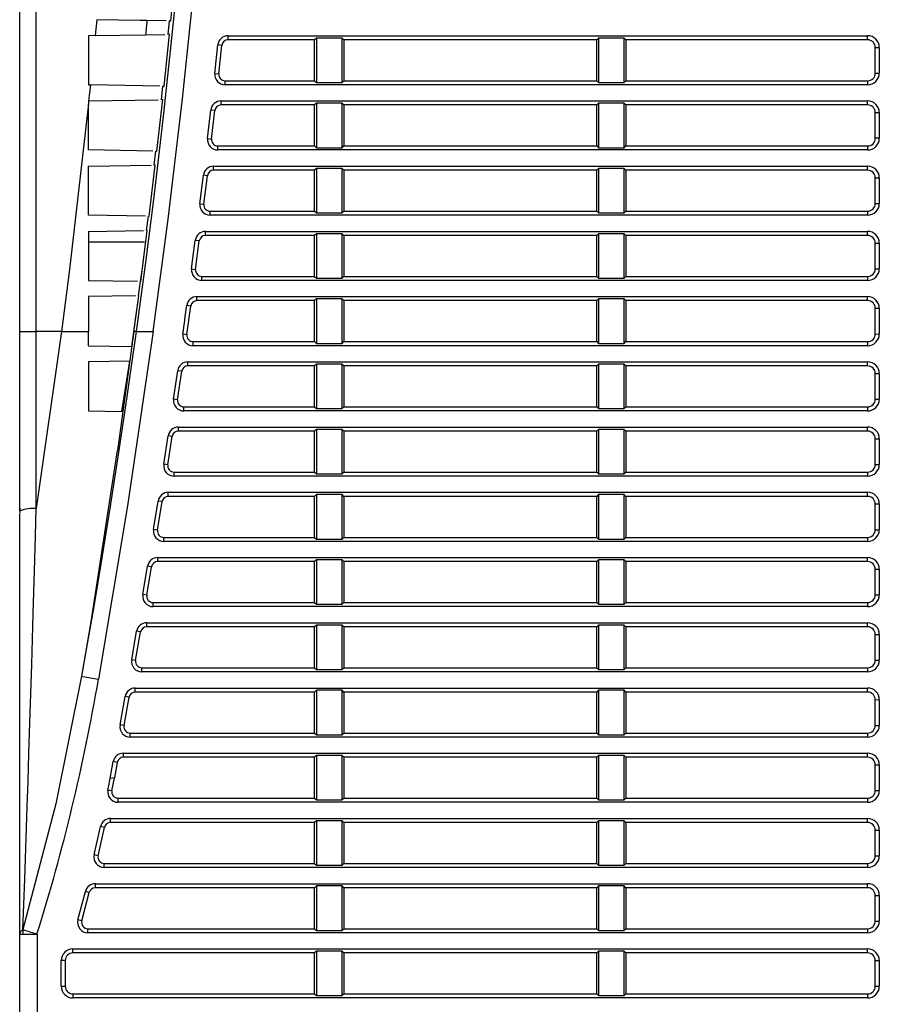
# Model space of a CAD drawing. Header units: millimetres. Extents: x 0 to 2235, y 0 to 1727.
# Tile 14 of 37: x 619 to 719, y 1248 to 1362. Entities that reach past the tile are written whole.
import ezdxf

# ---------------------------------------------------------------- set-up
doc = ezdxf.new("R2010")
doc.units = ezdxf.units.MM
doc.header["$LTSCALE"] = 8

msp = doc.modelspace()

# ---------------------------------------------------------------- linework, layer by layer
for p, q in [((619.378, 1325.97), (619.378, 1432.041)), ((636.987, 1362.165), (637.568, 1368.225)), ((628.355, 1362.316), (628.178, 1360.461)), ((633.423, 1362.227), (628.355, 1362.316)), ((634.198, 1362.214), (633.423, 1362.227)), ((636.431, 1362.175), (634.198, 1362.214)), ((636.781, 1362.169), (636.633, 1360.609)), ((636.781, 1362.169), (636.987, 1362.165)), ((636.201, 1354.579), (636.831, 1360.612)), ((636.831, 1360.612), (636.633, 1360.609)), ((628.178, 1360.461), (627.378, 1360.447)), ((627.378, 1360.447), (627.378, 1354.733)), ((628.178, 1360.461), (634.042, 1360.564)), ((634.042, 1360.564), (636.283, 1360.603)), ((643.641, 1360.447), (718.116, 1360.447)), ((643.641, 1359.98), (643.641, 1360.447)), ((653.722, 1359.98), (643.641, 1359.98)), ((653.921, 1360.179), (653.722, 1359.98)), ((653.722, 1355.2), (653.722, 1359.98)), ((656.921, 1360.179), (653.921, 1360.179)), ((653.921, 1360.179), (653.921, 1355.001)), ((657.12, 1359.98), (656.921, 1360.179)), ((656.921, 1355.001), (656.921, 1360.179)), ((686.576, 1359.98), (657.12, 1359.98)), ((657.12, 1359.98), (657.121, 1355.2)), ((686.776, 1360.179), (686.576, 1359.98)), ((686.576, 1355.2), (686.576, 1359.98)), ((689.776, 1360.179), (686.776, 1360.179)), ((686.776, 1360.179), (686.776, 1355.001)), ((689.975, 1359.98), (689.776, 1360.179)), ((689.776, 1355.001), (689.776, 1360.179)), ((718.116, 1359.98), (689.975, 1359.98)), ((689.975, 1359.98), (689.975, 1355.2)), ((718.116, 1359.98), (718.116, 1360.447)), ((642.103, 1356.058), (642.449, 1359.371)), ((642.914, 1359.323), (642.449, 1359.371)), ((642.568, 1356.008), (642.914, 1359.323)), ((719.008, 1356.094), (719.008, 1359.089)), ((719.008, 1359.089), (719.476, 1359.087)), ((719.476, 1359.087), (719.476, 1356.093)), ((642.103, 1356.058), (642.568, 1356.008)), ((719.008, 1356.094), (719.476, 1356.093)), ((643.295, 1354.733), (643.295, 1355.2)), ((643.295, 1355.2), (653.722, 1355.2)), ((653.722, 1355.2), (653.921, 1355.001)), ((653.921, 1355.001), (656.921, 1355.001)), ((656.921, 1355.001), (657.121, 1355.2)), ((657.121, 1355.2), (686.576, 1355.2)), ((686.576, 1355.2), (686.776, 1355.001)), ((686.776, 1355.001), (689.776, 1355.001)), ((689.776, 1355.001), (689.975, 1355.2)), ((689.975, 1355.2), (718.116, 1355.2)), ((718.116, 1355.2), (718.116, 1354.733)), ((627.378, 1354.733), (627.609, 1354.729)), ((627.609, 1354.729), (627.379, 1352.847)), ((635.684, 1354.588), (627.609, 1354.729)), ((635.871, 1352.995), (636.035, 1354.582)), ((636.034, 1354.582), (636.201, 1354.579)), ((718.116, 1354.733), (643.295, 1354.733)), ((627.378, 1352.847), (627.378, 1352.501)), ((627.379, 1352.847), (635.52, 1352.989)), ((635.351, 1346.994), (636.029, 1352.998)), ((636.029, 1352.998), (635.87, 1352.995)), ((642.83, 1352.847), (718.116, 1352.847)), ((642.83, 1352.38), (642.83, 1352.847)), ((718.116, 1352.38), (718.116, 1352.847)), ((627.378, 1352.501), (625.162, 1333.199)), ((627.378, 1347.133), (627.378, 1352.501)), ((641.265, 1348.468), (641.638, 1351.781)), ((642.103, 1351.729), (641.638, 1351.781)), ((641.729, 1348.414), (642.103, 1351.729)), ((653.722, 1352.38), (642.83, 1352.38)), ((653.921, 1352.579), (653.722, 1352.38)), ((653.722, 1347.6), (653.722, 1352.38)), ((656.921, 1352.579), (653.921, 1352.579)), ((653.921, 1352.579), (653.921, 1347.401)), ((657.121, 1352.38), (656.921, 1352.579)), ((656.921, 1347.401), (656.921, 1352.579)), ((686.576, 1352.38), (657.121, 1352.38)), ((657.121, 1352.38), (657.121, 1347.6)), ((686.776, 1352.579), (686.576, 1352.38)), ((686.576, 1347.6), (686.576, 1352.38)), ((689.776, 1352.579), (686.776, 1352.579)), ((686.776, 1352.579), (686.776, 1347.401)), ((689.975, 1352.38), (689.776, 1352.579)), ((689.776, 1347.401), (689.776, 1352.579)), ((718.116, 1352.38), (689.975, 1352.38)), ((689.975, 1352.38), (689.975, 1347.6)), ((719.008, 1348.494), (719.008, 1351.489)), ((719.008, 1351.489), (719.476, 1351.487)), ((719.476, 1351.487), (719.476, 1348.493)), ((641.265, 1348.468), (641.729, 1348.414)), ((719.476, 1348.493), (719.008, 1348.494)), ((634.876, 1347.002), (627.378, 1347.133)), ((635.046, 1345.381), (635.226, 1346.996)), ((635.226, 1346.996), (635.351, 1346.994)), ((642.455, 1347.133), (642.455, 1347.6)), ((642.455, 1347.6), (653.722, 1347.6)), ((718.116, 1347.133), (642.455, 1347.133)), ((653.722, 1347.6), (653.921, 1347.401)), ((653.921, 1347.401), (656.921, 1347.401)), ((656.921, 1347.401), (657.121, 1347.6)), ((657.121, 1347.6), (686.576, 1347.6)), ((686.576, 1347.6), (686.776, 1347.401)), ((686.776, 1347.401), (689.776, 1347.401)), ((689.776, 1347.401), (689.975, 1347.6)), ((689.975, 1347.6), (718.116, 1347.6)), ((718.116, 1347.6), (718.116, 1347.133)), ((627.378, 1345.247), (634.696, 1345.375)), ((627.378, 1339.533), (627.378, 1345.247)), ((634.44, 1339.41), (635.163, 1345.383)), ((635.163, 1345.383), (635.046, 1345.381)), ((641.955, 1345.247), (718.116, 1345.247)), ((641.955, 1344.78), (641.955, 1345.247)), ((653.722, 1344.78), (641.955, 1344.78)), ((653.921, 1344.979), (653.722, 1344.78)), ((653.722, 1340.001), (653.722, 1344.78)), ((656.921, 1344.979), (653.921, 1344.979)), ((653.921, 1344.979), (653.921, 1339.801)), ((657.121, 1344.78), (656.921, 1344.979)), ((656.921, 1339.801), (656.921, 1344.979)), ((686.576, 1344.78), (657.121, 1344.78)), ((657.121, 1344.78), (657.121, 1340.001)), ((686.776, 1344.979), (686.576, 1344.78)), ((686.576, 1340.001), (686.576, 1344.78)), ((689.776, 1344.979), (686.776, 1344.979)), ((686.776, 1344.979), (686.776, 1339.801)), ((689.975, 1344.78), (689.776, 1344.979)), ((689.776, 1339.801), (689.776, 1344.979)), ((718.116, 1344.78), (689.975, 1344.78)), ((689.975, 1344.78), (689.975, 1340.001)), ((718.116, 1344.78), (718.116, 1345.247)), ((640.364, 1340.877), (640.765, 1344.191)), ((641.229, 1344.135), (640.765, 1344.191)), ((640.828, 1340.82), (641.229, 1344.135)), ((719.008, 1340.894), (719.008, 1343.889)), ((719.008, 1343.889), (719.476, 1343.887)), ((719.476, 1343.887), (719.476, 1340.893)), ((640.364, 1340.877), (640.828, 1340.82)), ((641.554, 1339.533), (641.554, 1340.001)), ((641.554, 1340.001), (653.722, 1340.001)), ((653.721, 1340.001), (653.921, 1339.801)), ((656.921, 1339.801), (657.121, 1340.001)), ((657.121, 1340.001), (686.576, 1340.001)), ((686.576, 1340.001), (686.776, 1339.801)), ((689.776, 1339.801), (689.975, 1340.001)), ((689.975, 1340.001), (718.116, 1340.001)), ((718.116, 1340.001), (718.116, 1339.533)), ((719.008, 1340.894), (719.476, 1340.893)), ((634.008, 1339.417), (627.378, 1339.533)), ((634.161, 1337.766), (634.358, 1339.411)), ((634.358, 1339.411), (634.44, 1339.41)), ((718.116, 1339.533), (641.554, 1339.533)), ((653.921, 1339.801), (656.921, 1339.801)), ((686.776, 1339.801), (689.776, 1339.801)), ((627.378, 1337.647), (633.811, 1337.76)), ((633.469, 1331.827), (634.235, 1337.767)), ((634.235, 1337.767), (634.161, 1337.766)), ((627.378, 1337.647), (627.378, 1331.933)), ((639.402, 1333.287), (639.83, 1336.6)), ((640.294, 1336.541), (639.83, 1336.6)), ((639.866, 1333.226), (640.294, 1336.541)), ((641.018, 1337.647), (718.116, 1337.647)), ((641.018, 1337.18), (641.018, 1337.647)), ((653.721, 1337.18), (641.018, 1337.18)), ((653.921, 1337.379), (653.721, 1337.18)), ((653.721, 1332.401), (653.721, 1337.18)), ((656.921, 1337.379), (653.921, 1337.379)), ((653.921, 1337.379), (653.921, 1332.201)), ((657.121, 1337.18), (656.921, 1337.379)), ((656.921, 1332.201), (656.921, 1337.379)), ((686.576, 1337.18), (657.121, 1337.18)), ((657.121, 1337.18), (657.121, 1332.401)), ((686.776, 1337.379), (686.576, 1337.18)), ((686.576, 1332.401), (686.576, 1337.18)), ((689.776, 1337.379), (686.776, 1337.379)), ((686.776, 1337.379), (686.776, 1332.201)), ((689.975, 1337.18), (689.776, 1337.379)), ((689.776, 1332.201), (689.776, 1337.379)), ((718.116, 1337.18), (689.975, 1337.18)), ((689.975, 1337.18), (689.976, 1332.401)), ((718.116, 1337.18), (718.116, 1337.647)), ((633.914, 1336.39), (627.378, 1336.39)), ((719.008, 1333.294), (719.008, 1336.289)), ((719.008, 1336.289), (719.476, 1336.287)), ((719.476, 1336.287), (719.476, 1333.293)), ((625.162, 1333.199), (624.233, 1325.97)), ((633.448, 1331.827), (633.703, 1333.638)), ((639.402, 1333.287), (639.866, 1333.226)), ((719.008, 1333.294), (719.476, 1333.293)), ((627.378, 1331.933), (633.08, 1331.833)), ((640.591, 1331.933), (640.591, 1332.401)), ((640.591, 1332.401), (653.721, 1332.401)), ((718.116, 1331.933), (640.591, 1331.933)), ((653.721, 1332.401), (653.921, 1332.201)), ((653.921, 1332.201), (656.921, 1332.201)), ((656.921, 1332.201), (657.121, 1332.401)), ((657.121, 1332.401), (686.576, 1332.401)), ((686.576, 1332.401), (686.776, 1332.201)), ((686.776, 1332.201), (689.776, 1332.201)), ((689.776, 1332.201), (689.976, 1332.401)), ((689.976, 1332.401), (718.116, 1332.401)), ((718.116, 1332.401), (718.116, 1331.933)), ((633.217, 1330.149), (633.43, 1331.827)), ((633.469, 1331.827), (633.43, 1331.827)), ((632.867, 1330.143), (627.378, 1330.047)), ((627.378, 1330.047), (627.378, 1325.97)), ((633.213, 1330.149), (632.384, 1324.245)), ((632.685, 1325.969), (633.246, 1330.15)), ((633.217, 1330.149), (633.246, 1330.15)), ((640.021, 1330.047), (718.116, 1330.047)), ((640.022, 1329.579), (640.021, 1330.047)), ((653.921, 1329.779), (653.721, 1329.579)), ((656.921, 1329.779), (653.921, 1329.779)), ((653.921, 1329.779), (653.921, 1324.601)), ((657.121, 1329.579), (656.921, 1329.779)), ((656.921, 1324.601), (656.921, 1329.779)), ((686.776, 1329.779), (686.576, 1329.579)), ((689.776, 1329.779), (686.776, 1329.779)), ((686.776, 1329.779), (686.776, 1324.601)), ((689.976, 1329.579), (689.776, 1329.779)), ((689.776, 1324.601), (689.776, 1329.779)), ((718.116, 1329.579), (718.116, 1330.047)), ((639.298, 1328.947), (638.834, 1329.009)), ((638.844, 1325.631), (639.298, 1328.947)), ((653.721, 1329.579), (640.022, 1329.579)), ((653.721, 1324.801), (653.721, 1329.579)), ((686.576, 1329.579), (657.121, 1329.579)), ((657.121, 1329.579), (657.121, 1324.801)), ((686.576, 1324.801), (686.576, 1329.579)), ((718.116, 1329.579), (689.976, 1329.579)), ((689.976, 1329.579), (689.976, 1324.801)), ((719.008, 1325.695), (719.008, 1328.688)), ((719.008, 1328.688), (719.476, 1328.687)), ((719.476, 1328.687), (719.476, 1325.693)), ((619.378, 1305.042), (619.378, 1325.97)), ((621.298, 1305.347), (621.292, 1325.97)), ((624.233, 1325.97), (621.292, 1325.97)), ((624.233, 1325.97), (621.298, 1305.347)), ((624.233, 1325.97), (627.378, 1325.97)), ((627.378, 1324.333), (627.378, 1325.97)), ((632.566, 1325.155), (630.749, 1312.122)), ((632.449, 1324.243), (632.577, 1325.153)), ((632.577, 1325.153), (632.692, 1325.968)), ((632.939, 1325.969), (632.679, 1325.97)), ((638.381, 1325.696), (638.844, 1325.631)), ((719.008, 1325.695), (719.476, 1325.693)), ((627.378, 1324.333), (632.443, 1324.244)), ((639.568, 1324.333), (639.568, 1324.801)), ((639.568, 1324.801), (653.721, 1324.801)), ((718.116, 1324.333), (639.568, 1324.333)), ((653.721, 1324.801), (653.921, 1324.601)), ((653.921, 1324.601), (656.921, 1324.601)), ((656.921, 1324.601), (657.121, 1324.801)), ((657.121, 1324.801), (686.576, 1324.801)), ((686.576, 1324.801), (686.776, 1324.601)), ((686.776, 1324.601), (689.776, 1324.601)), ((689.776, 1324.601), (689.976, 1324.801)), ((689.976, 1324.801), (718.116, 1324.801)), ((718.116, 1324.801), (718.116, 1324.333)), ((632.191, 1322.531), (627.378, 1322.447)), ((627.378, 1322.447), (627.378, 1316.733)), ((631.271, 1316.665), (632.191, 1322.531)), ((638.965, 1322.447), (718.116, 1322.447)), ((638.965, 1321.98), (638.965, 1322.447)), ((653.721, 1321.979), (638.965, 1321.979)), ((653.921, 1322.179), (653.721, 1321.979)), ((653.721, 1317.201), (653.721, 1321.979)), ((656.921, 1322.179), (653.921, 1322.179)), ((653.921, 1322.179), (653.921, 1317.001)), ((657.121, 1321.979), (656.921, 1322.179)), ((656.921, 1317.001), (656.921, 1322.179)), ((686.575, 1321.979), (657.121, 1321.979)), ((657.121, 1321.979), (657.122, 1317.201)), ((686.776, 1322.179), (686.575, 1321.979)), ((686.575, 1317.201), (686.575, 1321.979)), ((689.776, 1322.179), (686.776, 1322.179)), ((686.776, 1322.179), (686.776, 1317.001)), ((689.976, 1321.979), (689.776, 1322.179)), ((689.776, 1317.001), (689.776, 1322.179)), ((718.116, 1321.979), (689.976, 1321.979)), ((689.976, 1321.979), (689.976, 1317.201)), ((718.116, 1321.979), (718.116, 1322.447)), ((637.3, 1318.104), (637.779, 1321.419)), ((637.764, 1318.037), (638.243, 1321.352)), ((638.243, 1321.352), (637.779, 1321.419)), ((719.007, 1321.09), (719.476, 1321.087)), ((719.007, 1318.095), (719.007, 1321.09)), ((719.476, 1321.087), (719.476, 1318.093)), ((637.764, 1318.037), (637.3, 1318.104)), ((638.486, 1316.733), (638.486, 1317.201)), ((638.486, 1317.201), (653.721, 1317.201)), ((653.721, 1317.201), (653.921, 1317.001)), ((656.921, 1317.001), (657.122, 1317.201)), ((657.122, 1317.201), (686.575, 1317.201)), ((686.575, 1317.201), (686.776, 1317.001)), ((689.776, 1317.001), (689.976, 1317.201)), ((689.976, 1317.201), (718.116, 1317.201)), ((718.116, 1317.201), (718.116, 1316.733)), ((719.007, 1318.095), (719.476, 1318.093)), ((627.378, 1316.733), (631.271, 1316.665)), ((718.116, 1316.733), (638.486, 1316.733)), ((653.921, 1317.001), (656.921, 1317.001)), ((686.776, 1317.001), (689.776, 1317.001)), ((637.851, 1314.847), (718.116, 1314.847)), ((637.851, 1314.379), (637.851, 1314.847)), ((718.116, 1314.379), (718.116, 1314.847)), ((636.163, 1310.513), (636.666, 1313.827)), ((636.626, 1310.442), (637.13, 1313.758)), ((637.13, 1313.758), (636.666, 1313.827)), ((653.721, 1314.379), (637.851, 1314.379)), ((653.921, 1314.579), (653.721, 1314.379)), ((653.721, 1309.601), (653.721, 1314.379)), ((656.921, 1314.579), (653.921, 1314.579)), ((653.921, 1314.579), (653.921, 1309.401)), ((657.122, 1314.379), (656.921, 1314.579)), ((656.921, 1309.401), (656.921, 1314.579)), ((686.575, 1314.379), (657.122, 1314.379)), ((657.122, 1314.379), (657.122, 1309.601)), ((686.776, 1314.579), (686.575, 1314.379)), ((686.575, 1309.601), (686.575, 1314.379)), ((689.776, 1314.579), (686.776, 1314.579)), ((686.776, 1314.579), (686.776, 1309.401)), ((689.976, 1314.379), (689.776, 1314.579)), ((689.776, 1309.401), (689.776, 1314.579)), ((718.116, 1314.379), (689.976, 1314.379)), ((689.976, 1314.379), (689.976, 1309.601)), ((719.007, 1313.49), (719.476, 1313.487)), ((719.007, 1310.495), (719.007, 1313.49)), ((719.476, 1313.487), (719.476, 1310.493)), ((630.745, 1312.122), (627.646, 1292.161)), ((636.626, 1310.442), (636.163, 1310.513)), ((719.007, 1310.495), (719.476, 1310.493)), ((637.347, 1309.133), (637.347, 1309.601)), ((637.347, 1309.601), (653.721, 1309.601)), ((718.116, 1309.133), (637.347, 1309.133)), ((653.721, 1309.601), (653.921, 1309.401)), ((653.921, 1309.401), (656.921, 1309.401)), ((656.921, 1309.401), (657.122, 1309.601)), ((657.122, 1309.601), (686.575, 1309.601)), ((686.575, 1309.601), (686.776, 1309.401)), ((686.776, 1309.401), (689.776, 1309.401)), ((689.776, 1309.401), (689.976, 1309.601)), ((689.976, 1309.601), (718.116, 1309.601)), ((718.116, 1309.601), (718.116, 1309.133)), ((636.681, 1307.247), (718.116, 1307.247)), ((636.681, 1306.779), (636.681, 1307.247)), ((653.721, 1306.779), (636.681, 1306.779)), ((653.921, 1306.979), (653.721, 1306.779)), ((653.721, 1302.002), (653.721, 1306.779)), ((656.921, 1306.979), (653.921, 1306.979)), ((653.921, 1306.979), (653.921, 1301.801)), ((657.122, 1306.779), (656.921, 1306.979)), ((656.921, 1301.801), (656.921, 1306.979)), ((686.575, 1306.779), (657.122, 1306.779)), ((657.122, 1306.779), (657.122, 1302.002)), ((686.776, 1306.979), (686.575, 1306.779)), ((686.575, 1302.002), (686.575, 1306.779)), ((689.776, 1306.979), (686.776, 1306.979)), ((686.776, 1306.979), (686.776, 1301.801)), ((689.976, 1306.779), (689.776, 1306.979)), ((689.776, 1301.801), (689.776, 1306.979)), ((718.116, 1306.779), (689.976, 1306.779)), ((689.976, 1306.779), (689.976, 1302.002)), ((718.116, 1306.779), (718.116, 1307.247)), ((634.969, 1302.922), (635.497, 1306.236)), ((635.432, 1302.847), (635.96, 1306.163)), ((635.96, 1306.163), (635.497, 1306.236)), ((719.007, 1305.889), (719.476, 1305.887)), ((719.007, 1302.895), (719.007, 1305.889)), ((719.476, 1305.887), (719.476, 1302.893)), ((619.378, 1305.042), (619.431, 1305.097)), ((619.378, 1255.778), (619.378, 1304.796)), ((619.41, 1305.401), (619.409, 1304.855)), ((635.432, 1302.847), (634.969, 1302.922)), ((719.007, 1302.895), (719.476, 1302.893)), ((636.153, 1301.533), (636.153, 1302.002)), ((636.153, 1302.002), (653.721, 1302.002)), ((718.116, 1301.533), (636.153, 1301.533)), ((653.72, 1302.002), (653.921, 1301.801)), ((653.921, 1301.801), (656.921, 1301.801)), ((656.921, 1301.801), (657.122, 1302.002)), ((657.122, 1302.002), (686.575, 1302.002)), ((686.575, 1302.002), (686.776, 1301.801)), ((686.776, 1301.801), (689.776, 1301.801)), ((689.776, 1301.801), (689.976, 1302.002)), ((689.976, 1302.002), (718.116, 1302.002)), ((718.116, 1302.002), (718.116, 1301.533)), ((635.455, 1299.647), (718.116, 1299.647)), ((635.455, 1299.179), (635.455, 1299.647)), ((653.72, 1299.179), (635.455, 1299.179)), ((653.921, 1299.379), (653.72, 1299.179)), ((653.72, 1294.402), (653.72, 1299.179)), ((656.921, 1299.379), (653.921, 1299.379)), ((653.921, 1299.379), (653.921, 1294.201)), ((657.122, 1299.179), (656.921, 1299.379)), ((656.921, 1294.201), (656.921, 1299.379)), ((686.575, 1299.179), (657.122, 1299.179)), ((657.122, 1299.179), (657.122, 1294.402)), ((686.776, 1299.379), (686.575, 1299.179)), ((686.575, 1294.402), (686.575, 1299.179)), ((689.776, 1299.379), (686.776, 1299.379)), ((686.776, 1299.379), (686.776, 1294.201)), ((689.976, 1299.179), (689.776, 1299.379)), ((689.776, 1294.201), (689.776, 1299.379)), ((718.116, 1299.179), (689.977, 1299.179)), ((689.977, 1299.179), (689.977, 1294.402)), ((718.116, 1299.179), (718.116, 1299.647)), ((633.721, 1295.33), (634.273, 1298.644)), ((634.183, 1295.252), (634.735, 1298.568)), ((634.735, 1298.568), (634.273, 1298.644)), ((719.007, 1298.289), (719.476, 1298.287)), ((719.007, 1295.295), (719.007, 1298.289)), ((719.476, 1298.287), (719.476, 1295.293)), ((634.183, 1295.252), (633.721, 1295.33)), ((719.007, 1295.295), (719.476, 1295.293)), ((634.903, 1293.933), (634.903, 1294.402)), ((634.903, 1294.402), (653.72, 1294.402)), ((653.72, 1294.402), (653.921, 1294.201)), ((653.921, 1294.201), (656.921, 1294.201)), ((656.921, 1294.201), (657.122, 1294.402)), ((657.122, 1294.402), (686.575, 1294.402)), ((686.575, 1294.402), (686.776, 1294.201)), ((686.776, 1294.201), (689.776, 1294.201)), ((689.776, 1294.201), (689.977, 1294.402)), ((689.977, 1294.402), (718.116, 1294.402)), ((718.116, 1294.402), (718.116, 1293.933)), ((718.116, 1293.933), (634.903, 1293.933)), ((627.646, 1292.161), (626.581, 1285.814)), ((634.174, 1292.047), (718.116, 1292.047)), ((634.174, 1291.579), (634.174, 1292.047)), ((653.921, 1291.779), (653.72, 1291.578)), ((656.921, 1291.779), (653.921, 1291.779)), ((653.921, 1291.779), (653.921, 1286.601)), ((657.122, 1291.578), (656.921, 1291.779)), ((656.921, 1286.601), (656.921, 1291.779)), ((686.776, 1291.779), (686.575, 1291.578)), ((689.776, 1291.779), (686.776, 1291.779)), ((686.776, 1291.779), (686.776, 1286.601)), ((689.977, 1291.578), (689.776, 1291.779)), ((689.776, 1286.601), (689.776, 1291.779)), ((718.116, 1291.578), (718.116, 1292.047)), ((632.418, 1287.738), (632.993, 1291.052)), ((632.88, 1287.657), (633.456, 1290.973)), ((633.456, 1290.973), (632.993, 1291.052)), ((653.72, 1291.578), (634.174, 1291.578)), ((653.72, 1286.802), (653.72, 1291.578)), ((686.575, 1291.578), (657.122, 1291.578)), ((657.122, 1291.578), (657.122, 1286.802)), ((686.575, 1286.802), (686.575, 1291.578)), ((718.116, 1291.578), (689.977, 1291.578)), ((689.977, 1291.578), (689.977, 1286.802)), ((719.007, 1290.689), (719.476, 1290.687)), ((719.007, 1287.695), (719.007, 1290.689)), ((719.476, 1290.687), (719.476, 1287.693)), ((632.88, 1287.657), (632.418, 1287.738)), ((719.007, 1287.695), (719.476, 1287.693)), ((633.599, 1286.333), (633.599, 1286.802)), ((633.599, 1286.802), (653.72, 1286.802)), ((718.116, 1286.333), (633.599, 1286.333)), ((653.72, 1286.802), (653.921, 1286.601)), ((653.921, 1286.601), (656.921, 1286.601)), ((656.921, 1286.601), (657.122, 1286.802)), ((657.122, 1286.802), (686.575, 1286.802)), ((686.575, 1286.802), (686.776, 1286.601)), ((686.776, 1286.601), (689.776, 1286.601)), ((689.776, 1286.601), (689.977, 1286.802)), ((689.977, 1286.802), (718.116, 1286.802)), ((718.116, 1286.802), (718.116, 1286.333)), ((632.84, 1284.447), (718.116, 1284.447)), ((632.84, 1283.978), (632.84, 1284.447)), ((653.72, 1283.978), (632.84, 1283.978)), ((653.921, 1284.179), (653.72, 1283.978)), ((653.72, 1279.202), (653.72, 1283.978)), ((656.921, 1284.179), (653.921, 1284.179)), ((653.921, 1284.179), (653.921, 1279.001)), ((657.122, 1283.978), (656.921, 1284.179)), ((656.921, 1279.001), (656.921, 1284.179)), ((686.574, 1283.978), (657.122, 1283.978)), ((657.122, 1283.978), (657.123, 1279.202)), ((686.776, 1284.179), (686.574, 1283.978)), ((686.574, 1279.202), (686.574, 1283.978)), ((689.776, 1284.179), (686.776, 1284.179)), ((686.776, 1284.179), (686.776, 1279.001)), ((689.977, 1283.978), (689.776, 1284.179)), ((689.776, 1279.001), (689.776, 1284.179)), ((718.116, 1283.978), (689.977, 1283.978)), ((689.977, 1283.978), (689.977, 1279.202)), ((718.116, 1283.978), (718.116, 1284.447)), ((631.063, 1280.146), (631.661, 1283.46)), ((631.524, 1280.062), (632.123, 1283.378)), ((632.123, 1283.378), (631.661, 1283.46)), ((719.006, 1283.089), (719.476, 1283.087)), ((719.006, 1280.095), (719.006, 1283.089)), ((719.476, 1283.087), (719.476, 1280.093)), ((631.524, 1280.062), (631.063, 1280.146)), ((632.242, 1278.733), (632.242, 1279.202)), ((632.242, 1279.202), (653.72, 1279.202)), ((653.72, 1279.202), (653.921, 1279.001)), ((656.921, 1279.001), (657.123, 1279.202)), ((657.123, 1279.202), (686.574, 1279.202)), ((686.574, 1279.202), (686.776, 1279.001)), ((689.776, 1279.001), (689.977, 1279.202)), ((689.977, 1279.202), (718.116, 1279.202)), ((718.116, 1279.202), (718.116, 1278.733)), ((719.006, 1280.095), (719.476, 1280.093)), ((718.116, 1278.733), (632.242, 1278.733)), ((653.921, 1279.001), (656.921, 1279.001)), ((686.776, 1279.001), (689.776, 1279.001)), ((629.907, 1273.89), (630.276, 1275.868)), ((630.737, 1275.782), (630.276, 1275.868)), ((630.737, 1275.782), (630.4, 1273.975)), ((631.454, 1276.847), (718.116, 1276.847)), ((631.454, 1276.378), (631.454, 1276.847)), ((653.72, 1276.378), (631.454, 1276.378)), ((653.921, 1276.579), (653.72, 1276.378)), ((653.72, 1271.602), (653.72, 1276.378)), ((656.921, 1276.579), (653.921, 1276.579)), ((653.921, 1276.579), (653.921, 1271.401)), ((657.123, 1276.378), (656.921, 1276.579)), ((656.921, 1271.401), (656.921, 1276.579)), ((686.574, 1276.378), (657.123, 1276.378)), ((657.123, 1276.378), (657.123, 1271.602)), ((686.776, 1276.579), (686.574, 1276.378)), ((686.574, 1271.602), (686.574, 1276.378)), ((689.776, 1276.579), (686.776, 1276.579)), ((686.776, 1276.579), (686.776, 1271.401)), ((689.977, 1276.378), (689.776, 1276.579)), ((689.776, 1271.401), (689.776, 1276.579)), ((718.116, 1276.378), (689.977, 1276.378)), ((689.977, 1276.378), (689.977, 1271.602)), ((718.116, 1276.378), (718.116, 1276.847)), ((719.006, 1275.489), (719.476, 1275.487)), ((719.006, 1272.495), (719.006, 1275.489)), ((719.476, 1275.487), (719.476, 1272.493)), ((630.4, 1273.975), (629.907, 1273.89)), ((630.114, 1272.47), (630.4, 1273.975)), ((630.114, 1272.47), (629.653, 1272.559)), ((719.006, 1272.495), (719.476, 1272.493)), ((630.83, 1271.133), (630.83, 1271.602)), ((630.83, 1271.602), (653.72, 1271.602)), ((718.116, 1271.133), (630.83, 1271.133)), ((653.72, 1271.602), (653.921, 1271.401)), ((653.921, 1271.401), (656.921, 1271.401)), ((656.921, 1271.401), (657.123, 1271.602)), ((657.123, 1271.602), (686.574, 1271.602)), ((686.574, 1271.602), (686.776, 1271.401)), ((686.776, 1271.401), (689.776, 1271.401)), ((689.776, 1271.401), (689.977, 1271.602)), ((689.977, 1271.602), (718.116, 1271.602)), ((718.116, 1271.602), (718.116, 1271.133)), ((629.953, 1269.247), (718.116, 1269.247)), ((629.957, 1268.778), (629.953, 1269.247)), ((653.921, 1268.979), (653.72, 1268.778)), ((656.921, 1268.979), (653.921, 1268.979)), ((653.921, 1268.979), (653.921, 1263.801)), ((657.123, 1268.778), (656.921, 1268.979)), ((656.921, 1263.801), (656.921, 1268.979)), ((686.776, 1268.979), (686.574, 1268.778)), ((689.776, 1268.979), (686.776, 1268.979)), ((686.776, 1268.979), (686.776, 1263.801)), ((689.977, 1268.778), (689.776, 1268.979)), ((689.776, 1263.801), (689.776, 1268.979)), ((718.116, 1268.778), (718.116, 1269.247)), ((628.056, 1265), (628.787, 1268.299)), ((628.514, 1264.895), (629.246, 1268.201)), ((629.246, 1268.201), (628.787, 1268.299)), ((653.72, 1268.778), (629.957, 1268.778)), ((653.719, 1264.003), (653.72, 1268.778)), ((686.574, 1268.778), (657.123, 1268.778)), ((657.123, 1268.778), (657.123, 1264.003)), ((686.574, 1264.003), (686.574, 1268.778)), ((718.116, 1268.778), (689.977, 1268.778)), ((689.977, 1268.778), (689.977, 1264.003)), ((719.006, 1267.889), (719.476, 1267.887)), ((719.006, 1264.895), (719.006, 1267.889)), ((719.476, 1267.887), (719.476, 1264.893)), ((628.514, 1264.895), (628.056, 1265)), ((719.006, 1264.895), (719.476, 1264.893)), ((629.224, 1263.533), (629.224, 1264.003)), ((629.224, 1264.003), (653.719, 1264.003)), ((718.116, 1263.533), (629.224, 1263.533)), ((653.719, 1264.003), (653.921, 1263.801)), ((653.921, 1263.801), (656.921, 1263.801)), ((656.921, 1263.801), (657.123, 1264.003)), ((657.123, 1264.003), (686.574, 1264.003)), ((686.574, 1264.003), (686.776, 1263.801)), ((686.776, 1263.801), (689.776, 1263.801)), ((689.776, 1263.801), (689.977, 1264.003)), ((689.977, 1264.003), (718.116, 1264.003)), ((718.116, 1264.003), (718.116, 1263.533)), ((628.191, 1261.647), (718.116, 1261.647)), ((628.191, 1261.178), (628.191, 1261.647)), ((653.719, 1261.177), (628.191, 1261.177)), ((653.921, 1261.379), (653.719, 1261.177)), ((653.719, 1256.403), (653.719, 1261.177)), ((656.921, 1261.379), (653.921, 1261.379)), ((653.921, 1261.379), (653.921, 1256.201)), ((657.123, 1261.177), (656.921, 1261.379)), ((656.921, 1256.201), (656.921, 1261.379)), ((686.574, 1261.177), (657.123, 1261.177)), ((657.123, 1261.177), (657.123, 1256.403)), ((686.776, 1261.379), (686.574, 1261.177)), ((686.574, 1256.403), (686.574, 1261.177)), ((689.776, 1261.379), (686.776, 1261.379)), ((686.776, 1261.379), (686.776, 1256.201)), ((689.977, 1261.177), (689.776, 1261.379)), ((689.776, 1256.201), (689.776, 1261.379)), ((718.116, 1261.177), (689.978, 1261.177)), ((689.978, 1261.177), (689.978, 1256.403)), ((718.116, 1261.177), (718.116, 1261.647)), ((626.163, 1257.447), (627.029, 1260.743)), ((626.616, 1257.323), (627.485, 1260.628)), ((627.485, 1260.628), (627.029, 1260.743)), ((719.006, 1257.295), (719.006, 1260.289)), ((719.006, 1260.289), (719.476, 1260.287)), ((719.476, 1260.287), (719.476, 1257.293)), ((626.616, 1257.323), (626.163, 1257.447)), ((619.755, 1256.296), (619.728, 1255.772)), ((627.319, 1255.933), (627.319, 1256.403)), ((627.319, 1256.403), (653.719, 1256.403)), ((653.719, 1256.403), (653.921, 1256.201)), ((656.921, 1256.201), (657.123, 1256.403)), ((657.123, 1256.403), (686.574, 1256.403)), ((686.574, 1256.403), (686.776, 1256.201)), ((689.776, 1256.201), (689.978, 1256.403)), ((689.978, 1256.403), (718.116, 1256.403)), ((718.116, 1256.403), (718.116, 1255.933)), ((719.006, 1257.295), (719.476, 1257.293)), ((619.378, 1188.733), (619.378, 1255.778)), ((619.378, 1255.778), (619.378, 1255.778)), ((621.393, 1255.782), (621.378, 1255.782)), ((621.393, 1255.782), (621.393, 1188.733)), ((718.116, 1255.933), (627.319, 1255.933)), ((653.921, 1256.201), (656.921, 1256.201)), ((686.776, 1256.201), (689.776, 1256.201)), ((625.578, 1254.047), (718.116, 1254.047)), ((625.578, 1253.577), (625.578, 1254.047)), ((718.116, 1253.577), (718.116, 1254.047)), ((653.719, 1253.577), (625.578, 1253.577)), ((653.921, 1253.779), (653.719, 1253.577)), ((653.719, 1248.803), (653.719, 1253.577)), ((656.921, 1253.779), (653.921, 1253.779)), ((653.921, 1253.779), (653.921, 1248.601)), ((657.123, 1253.577), (656.921, 1253.779)), ((656.921, 1248.601), (656.921, 1253.779)), ((686.574, 1253.577), (657.123, 1253.577)), ((657.123, 1253.577), (657.123, 1248.803)), ((686.776, 1253.779), (686.574, 1253.577)), ((686.574, 1248.803), (686.574, 1253.577)), ((689.776, 1253.779), (686.776, 1253.779)), ((686.776, 1253.779), (686.776, 1248.601)), ((689.978, 1253.577), (689.776, 1253.779)), ((689.776, 1248.601), (689.776, 1253.779)), ((718.116, 1253.577), (689.978, 1253.577)), ((689.978, 1253.577), (689.978, 1248.803)), ((624.691, 1252.692), (624.221, 1252.69)), ((624.221, 1249.69), (624.221, 1252.69)), ((624.691, 1252.692), (624.691, 1249.691)), ((719.006, 1249.695), (719.006, 1252.689)), ((719.006, 1252.689), (719.476, 1252.687)), ((719.476, 1252.687), (719.476, 1249.693)), ((624.221, 1249.69), (624.691, 1249.691)), ((719.006, 1249.695), (719.476, 1249.693)), ((625.578, 1248.803), (625.578, 1248.333)), ((625.578, 1248.803), (653.719, 1248.803)), ((718.116, 1248.333), (625.578, 1248.333)), ((653.719, 1248.803), (653.921, 1248.601)), ((653.921, 1248.601), (656.921, 1248.601)), ((656.921, 1248.601), (657.123, 1248.803)), ((657.123, 1248.803), (686.574, 1248.803)), ((686.574, 1248.803), (686.776, 1248.601)), ((686.776, 1248.601), (689.776, 1248.601)), ((689.776, 1248.601), (689.978, 1248.803)), ((689.978, 1248.803), (718.116, 1248.803)), ((718.116, 1248.803), (718.116, 1248.333))]:
    msp.add_line(p, q)
at = {"flags": 128}
for points in [[(621.292, 1325.97), (621.286, 1352.386), (621.28, 1378.883), (621.276, 1405.442), (621.274, 1432.041)], [(641.278, 1432.041), (641.183, 1426.133), (641.02, 1419.484), (640.822, 1413.474), (640.708, 1410.555), (640.562, 1407.16), (640.378, 1403.29), (640.149, 1398.961), (639.977, 1395.968), (639.553, 1389.299), (639.076, 1382.647), (638.546, 1376.012), (638.052, 1370.34), (637.446, 1363.909), (636.917, 1358.674), (636.131, 1351.397), (635.63, 1347.015), (634.953, 1341.369), (634.066, 1334.352), (632.939, 1325.969)], [(634.925, 1325.97), (636.675, 1339.082), (638.349, 1353.113), (639.79, 1366.889), (641.064, 1381.738), (642.087, 1397.42), (642.862, 1415.205), (643.278, 1432.041)], [(634.198, 1362.214), (634.178, 1362.007), (634.159, 1361.801), (634.14, 1361.595), (634.12, 1361.389), (634.101, 1361.182), (634.081, 1360.976), (634.061, 1360.77), (634.042, 1360.564)], [(619.378, 1325.97), (619.525, 1325.97), (619.937, 1325.97), (620.554, 1325.97), (621.292, 1325.97)], [(632.939, 1325.969), (632.41, 1322.204), (631.743, 1317.596), (630.928, 1312.148), (629.95, 1305.862), (628.938, 1299.597), (628.031, 1294.169), (627.241, 1289.575), (626.58, 1285.814)], [(634.925, 1325.97), (631.93, 1305.687), (628.548, 1285.465)], [(632.939, 1325.969), (633.095, 1325.971), (633.515, 1325.97), (634.156, 1325.97), (634.925, 1325.97)], [(619.755, 1256.296), (619.858, 1259.203), (619.962, 1262.159), (620.047, 1264.583), (620.168, 1268.166), (620.252, 1270.687), (620.347, 1273.565), (620.452, 1276.805), (620.566, 1280.407), (620.775, 1287.186), (620.951, 1293.085), (621.096, 1298.084), (621.21, 1302.174), (621.298, 1305.347)], [(626.58, 1285.814), (623.589, 1270.947), (619.755, 1256.296)], [(626.58, 1285.814), (626.74, 1285.786), (627.183, 1285.707), (627.839, 1285.591), (628.548, 1285.465)], [(619.378, 1255.778), (619.455, 1256.021), (619.755, 1256.296)], [(619.378, 1255.778), (619.468, 1255.775), (619.728, 1255.772)]]:
    msp.add_lwpolyline(points, dxfattribs=at)
for centre, radius, start, end in [((643.64, 1359.249), 1.198, 89.97675, 174.17316), ((643.641, 1359.249), 0.731, 89.96079, 174.19274), ((718.116, 1359.087), 1.36, 0, 90), ((718.116, 1359.087), 0.893, 0.08415, 89.99924), ((643.294, 1355.931), 1.198, 173.90248, 270.03786), ((718.116, 1356.093), 0.893, 269.99923, 0.08312), ((718.116, 1356.093), 1.36, 270, 360), ((643.294, 1355.931), 0.73, 173.87788, 270.06726), ((642.829, 1351.649), 1.198, 89.97737, 173.69186), ((718.116, 1351.487), 1.36, 0, 90), ((642.829, 1351.649), 0.731, 89.96173, 173.70812), ((718.116, 1351.487), 0.893, 0.08326, 89.99924), ((642.455, 1348.331), 1.198, 173.4306, 270.03324), ((642.455, 1348.331), 0.73, 173.40542, 270.05977), ((718.116, 1348.493), 0.893, 269.99923, 0.08223), ((718.116, 1348.493), 1.36, 270, 360), ((641.954, 1344.049), 1.198, 89.97787, 173.22676), ((641.954, 1344.049), 0.73, 89.96248, 173.24284), ((718.116, 1343.887), 1.36, 0, 90), ((718.116, 1343.887), 0.892, 0.08238, 89.99924), ((641.553, 1340.731), 1.198, 172.96957, 270.03402), ((641.553, 1340.731), 0.73, 172.94389, 270.06107), ((718.116, 1340.893), 0.892, 269.99923, 0.08135), ((718.116, 1340.893), 1.36, 270, 360), ((641.018, 1336.449), 1.198, 89.97836, 172.77216), ((641.018, 1336.449), 0.73, 89.9632, 172.7879), ((718.116, 1336.287), 1.36, 0, 90), ((718.116, 1336.287), 0.892, 0.08153, 89.99924), ((640.59, 1333.131), 1.198, 172.51942, 270.03481), ((640.59, 1333.131), 0.73, 172.49318, 270.0624), ((718.116, 1333.293), 0.892, 269.99923, 0.08049), ((718.116, 1333.293), 1.36, 270, 360), ((640.021, 1328.849), 1.198, 89.97882, 172.32842), ((718.116, 1328.687), 1.36, 0, 90), ((-360.255, 1463.985), 1008.165, 352.115918, 352.305993), ((640.021, 1328.849), 0.73, 89.96388, 172.3439), ((718.116, 1328.687), 0.892, 0.06691, 89.99924), ((639.567, 1325.531), 1.198, 172.08399, 270.03194), ((639.567, 1325.531), 0.73, 172.05284, 270.06376), ((718.116, 1325.693), 0.892, 270.00102, 0.14949), ((718.116, 1325.693), 1.36, 270, 0), ((638.965, 1321.249), 1.198, 89.98604, 171.87619), ((638.965, 1321.249), 0.73, 89.9822, 171.87946), ((718.116, 1321.087), 1.36, 360, 90.0016), ((718.116, 1321.087), 0.892, 0.14403, 90.00111), ((638.485, 1317.931), 1.198, 171.65544, 270.03281), ((638.485, 1317.931), 0.729, 171.62375, 270.06532), ((718.116, 1318.093), 0.892, 270.00103, 0.13469), ((718.116, 1318.093), 1.36, 270, 360), ((637.851, 1313.649), 1.198, 89.9863, 171.454), ((718.116, 1313.487), 1.36, 0, 90.00157), ((637.851, 1313.649), 0.73, 89.98257, 171.45713), ((718.116, 1313.487), 0.892, 0.14245, 90.00109), ((637.347, 1310.331), 1.198, 171.23659, 270.03341), ((637.347, 1310.331), 0.729, 171.20428, 270.06644), ((718.116, 1310.493), 0.892, 270.00102, 0.13339), ((718.116, 1310.493), 1.36, 270, 360), ((636.681, 1306.049), 1.198, 89.98643, 171.04105), ((636.681, 1306.049), 0.73, 89.9829, 171.04397), ((718.116, 1305.887), 1.36, 0, 90.00179), ((718.116, 1305.887), 0.891, 0.14091, 90.00046), ((620.886, 1301.336), 4.033, 84.13873, 111.15256), ((636.152, 1302.731), 1.198, 170.82658, 270.03414), ((636.152, 1302.731), 0.729, 170.79364, 270.06778), ((718.116, 1302.893), 0.891, 270.00101, 0.13213), ((718.116, 1302.893), 1.36, 270, 360), ((635.455, 1298.449), 1.198, 89.98671, 170.63658), ((635.455, 1298.449), 0.73, 89.98331, 170.63936), ((718.116, 1298.287), 1.36, 0, 90.00161), ((718.116, 1298.287), 0.891, 0.1394, 90.00082), ((634.902, 1295.131), 1.198, 170.42542, 270.03487), ((634.902, 1295.131), 0.729, 170.39185, 270.06911), ((718.116, 1295.293), 0.891, 270.001, 0.1309), ((718.116, 1295.293), 1.36, 270, 360), ((634.174, 1290.849), 1.198, 89.98698, 170.24097), ((718.116, 1290.687), 1.36, 0, 90.00158), ((634.174, 1290.849), 0.729, 89.98369, 170.24361), ((718.116, 1290.687), 0.891, 0.13793, 90.0008), ((633.598, 1287.531), 1.198, 170.03311, 270.0356), ((633.598, 1287.53), 0.729, 169.99873, 270.07044), ((718.116, 1287.693), 0.891, 270.001, 0.1297), ((718.116, 1287.693), 1.36, 270, 360), ((402.538, 1324.245), 229.313, 342.62907, 350.26373), ((632.84, 1283.249), 1.198, 89.98723, 169.85421), ((632.84, 1283.249), 0.729, 89.98406, 169.85672), ((718.116, 1283.087), 1.36, 0, 90.00149), ((718.116, 1283.087), 0.891, 0.13715, 90.00098), ((632.241, 1279.931), 1.198, 169.64963, 270.03633), ((632.241, 1279.93), 0.728, 169.61562, 270.07166), ((718.116, 1280.093), 0.891, 270.00099, 0.12788), ((718.116, 1280.093), 1.36, 270, 360), ((631.454, 1275.649), 1.198, 89.9869, 169.48035), ((631.454, 1275.649), 0.729, 89.98514, 169.51714), ((718.116, 1275.487), 1.36, 0, 90.00147), ((718.116, 1275.487), 0.891, 0.13577, 90.00096), ((396.72, 1317.622), 237.251, 349.05094, 349.37821), ((630.829, 1272.331), 1.198, 169.01293, 270.03786), ((630.829, 1272.33), 0.728, 168.97782, 270.07439), ((718.116, 1272.493), 0.891, 270.00098, 0.1267), ((718.116, 1272.493), 1.36, 270, 360), ((629.959, 1268.049), 1.198, 90.26145, 167.9733), ((718.116, 1267.887), 1.36, 0, 90.00192), ((629.959, 1268.049), 0.729, 90.13368, 167.98244), ((718.116, 1267.887), 0.89, 0.13443, 89.99973), ((629.223, 1264.731), 1.198, 167.01405, 270.04591), ((629.223, 1264.73), 0.728, 166.97372, 270.08776), ((718.116, 1264.893), 0.89, 270.00098, 0.12554), ((718.116, 1264.893), 1.36, 270, 360), ((628.191, 1260.449), 1.198, 89.98924, 165.80794), ((628.191, 1260.449), 0.729, 89.98813, 165.81484), ((718.116, 1260.287), 1.36, 360, 90.0013), ((718.116, 1260.287), 0.89, 0.13311, 90.00053), ((627.318, 1257.13), 1.198, 164.68205, 270.05178), ((640.526, 1319.633), 66.656, 251.84321, 253.31851), ((627.318, 1257.13), 0.728, 164.63678, 270.09855), ((718.116, 1257.293), 0.89, 270.00097, 0.1244), ((718.116, 1257.293), 1.36, 270, 360), ((619.804, 1375.064), 119.292, 269.96336, 270.75599), ((625.578, 1252.69), 1.357, 90, 180), ((718.116, 1252.687), 1.36, 0, 90), ((625.578, 1252.69), 0.887, 90.00076, 179.86753), ((718.116, 1252.687), 0.89, 0.13183, 89.99925), ((625.578, 1249.69), 1.357, 180, 270), ((625.578, 1249.69), 0.887, 179.93857, 270.00076), ((718.116, 1249.693), 0.89, 270.00097, 0.1233), ((718.116, 1249.693), 1.36, 270, 0)]:
    msp.add_arc(centre, radius, start, end)

doc.saveas('drawing.dxf')
